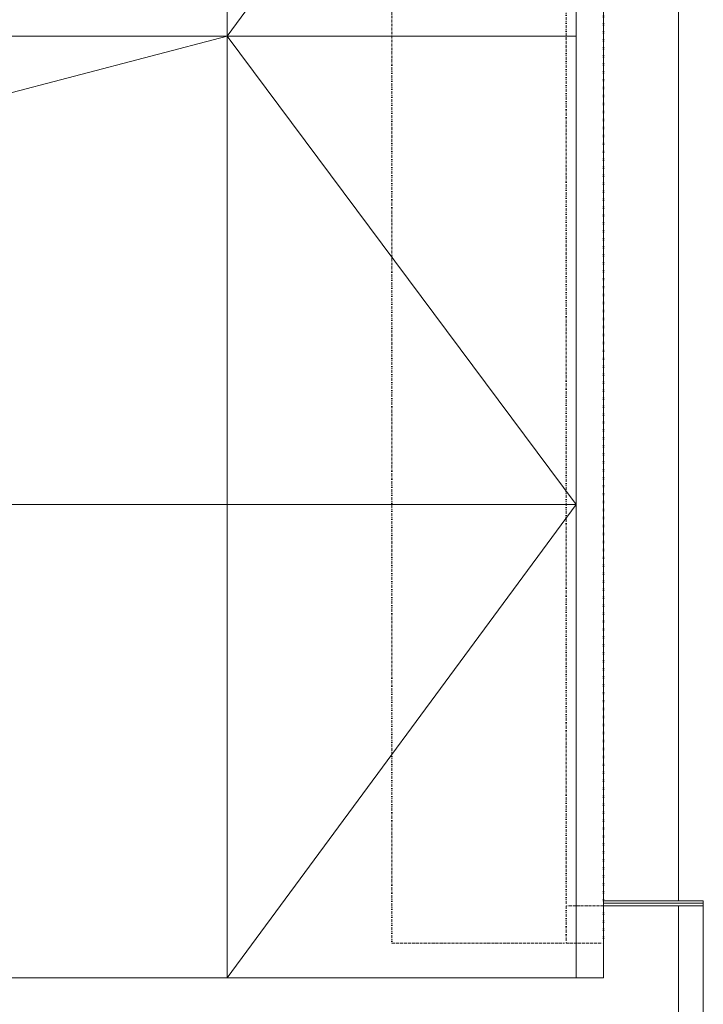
# Model space of a CAD drawing. Header units: millimetres. Extents: x 918337 to 1269480, y -257156 to -67477.
# Tile 67 of 114: x 1135573 to 1138316, y -203780 to -199828. Entities that reach past the tile are written whole.
import ezdxf

# ---------------------------------------------------------------- set-up
doc = ezdxf.new("R2010")
doc.units = ezdxf.units.MM
doc.linetypes.add('DĚLICÍ2', pattern=[15.875, 6.35, -3.175, 0, -3.175, 0, -3.175])
doc.layers.get('0').update_dxf_attribs({"color": 8, "lineweight": 9})
doc.linetypes.add('IZOLACE', pattern='A,0.0001,-0.1,[134,ltypeshp.shx,S=0.1,R=0,X=-0.1,Y=0],-0.2,[134,ltypeshp.shx,S=0.1,R=180,X=0.1,Y=0],-0.1', length=0.4001)

# ---------------------------------------------------------------- blocks, each defined once
blk = doc.blocks.new('SDCDCSDC')
at = {"color": 8, "ltscale": 2}
for p, q in [((1165899.8, -206227.3), (1167299.8, -204327.3)), ((1167299.8, -210007.3), (1167299.8, -204327.3)), ((1165899.8, -210007.3), (1165899.8, -204477.3)), ((1167409.8, -204617.3), (1167409.8, -209717.3)), ((1167709.8, -204617.3), (1167709.8, -209697.3)), ((1167299.8, -206227.3), (1157339.8, -206227.3)), ((1165899.8, -206227.3), (1158739.8, -208107.3)), ((1167299.8, -208107.3), (1165899.8, -206227.3)), ((1167299.8, -208107.3), (1157339.8, -208107.3)), ((1167299.8, -208107.3), (1165899.8, -210007.3)), ((1167809.8, -210347.3), (1167809.8, -209697.3)), ((1167809.8, -209717.3), (1167409.8, -209717.3)), ((1167409.8, -210007.3), (1167409.8, -209717.3)), ((1167709.8, -210327.3), (1167709.8, -209717.3)), ((1167409.8, -210007.3), (1157229.8, -210007.3))]:
    blk.add_line(p, q, dxfattribs=at)
at = {"color": 8}
blk.add_line((1167409.8, -209697.3), (1167809.8, -209697.3), dxfattribs=at)
at = {"color": 8, "linetype": 'IZOLACE', "ltscale": 2}
blk.add_line((1167809.8, -209707.3), (1167409.8, -209707.3), dxfattribs=at)
at = {"color": 8, "linetype": 'DĚLICÍ2', "ltscale": 2}
for points in [[(1166559.8, -204467.3), (1166559.8, -209867.3)], [(1167259.8, -204617.3), (1167259.8, -209717.3)], [(1167409.8, -209717.3), (1167409.8, -204617.3)], [(1166559.8, -209867.3), (1167259.8, -209867.3)]]:
    blk.add_lwpolyline(points, dxfattribs=at)
blk.add_lwpolyline([(1167409.8, -209717.3), (1167259.8, -209717.3), (1167259.8, -209867.3), (1167409.8, -209867.3)], close=True, dxfattribs=at)

msp = doc.modelspace()

# ---------------------------------------------------------------- block references
msp.add_blockref('SDCDCSDC', (-29494.2, 6333.4))

doc.saveas('drawing.dxf')
